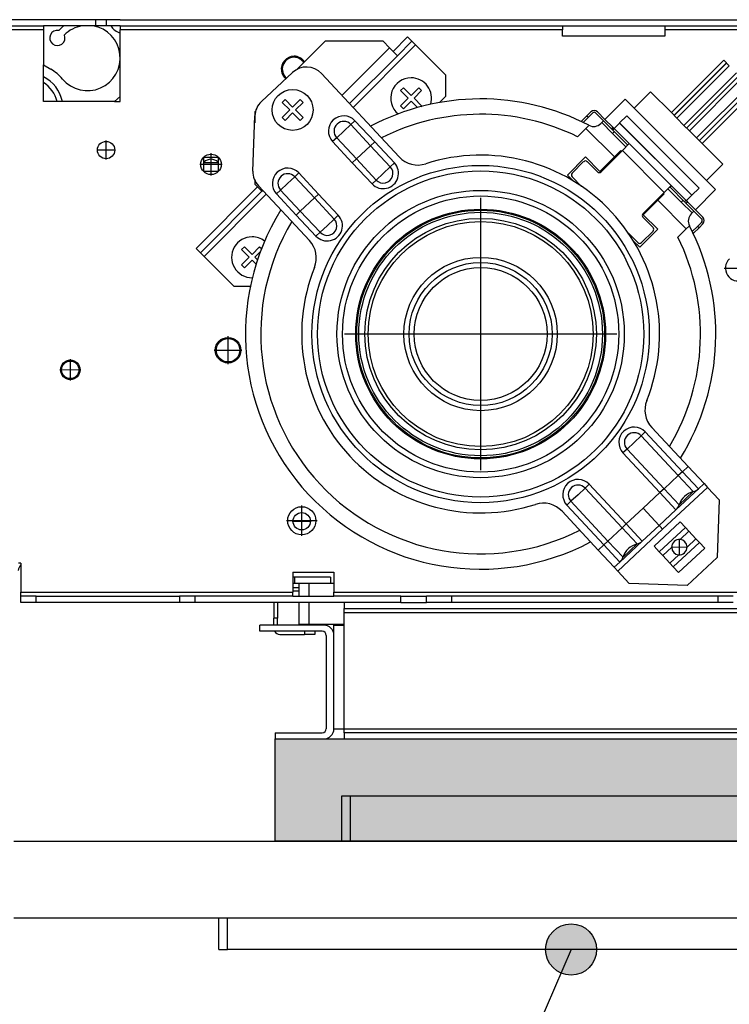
# Model space of a CAD drawing. Header units: inches. Extents: x -7205 to -1528, y -2875 to 5222.
# Tile 61 of 104: x -5997 to -5858, y 2907 to 3100. Entities that reach past the tile are written whole.
import ezdxf

# ---------------------------------------------------------------- set-up
doc = ezdxf.new("R2010")
doc.units = ezdxf.units.IN
doc.linetypes.add('DOT_CENTER', pattern=[14, 12, -1, 0, -1])
doc.layers.add('1', color=7, linetype='Continuous')
doc.dimstyles.get("Standard").update_dxf_attribs({"dimtxt": 0.18, "dimasz": 0.18, "dimexe": 0.18, "dimexo": 0.0625, "dimgap": 0.09, "dimtad": 0, "dimtih": 1, "dimtoh": 1, "dimdec": 4, "dimzin": 0, "dimdsep": 46, "dimtxsty": 'Standard', "dimcen": 0.09, "dimadec": 0, "dimazin": 0, "dimtfac": 1, "dimtdec": 4, "dimtofl": 0, "dimtmove": 0, "dimatfit": 3, "dimfxl": 1, "dimtolj": 1, "dimtzin": 0, "dimarcsym": 0})

msp = doc.modelspace()

# ---------------------------------------------------------------- hatches: boundary and pattern name
at = {"layer": '1', "linetype": 'Continuous'}
msp.add_hatch(color=2, dxfattribs=at).paths.add_polyline_path([(-5807.1, 2958.88), (-5807.1, 2938.88), (-5947.1, 2938.88), (-5947.1, 2958.88)])
at = {"layer": '1'}
h = msp.add_hatch(color=7, dxfattribs=at)
edge = h.paths.add_edge_path()
edge.add_arc((-5889.21, 2917.68), 5, 0, 360)

# ---------------------------------------------------------------- linework, layer by layer
at = {"color": 7, "linetype": 'Continuous'}
for p, q in [((-5992.4, 3099.58), (-5999.8, 3099.58)), ((-5992.4, 3099.58), (-5999.8, 3099.58)), ((-5985.93, 3099.58), (-5992.4, 3099.58)), ((-5985.93, 3099.58), (-5992.4, 3099.58)), ((-5985.93, 3099.58), (-5992.4, 3099.58)), ((-5982.4, 3099.58), (-5985.93, 3099.58)), ((-5982.4, 3099.58), (-5985.93, 3099.58)), ((-5982.4, 3099.58), (-5985.93, 3099.58)), ((-5982.17, 3099.58), (-5982.4, 3099.58)), ((-5982.17, 3099.58), (-5982.4, 3099.58)), ((-5982.17, 3099.58), (-5982.4, 3099.58)), ((-5981.65, 3099.58), (-5982.17, 3099.58)), ((-5981.65, 3099.58), (-5982.17, 3099.58)), ((-5981.65, 3099.58), (-5982.17, 3099.58)), ((-5980.05, 3099.58), (-5981.65, 3099.58)), ((-5980.05, 3099.58), (-5981.65, 3099.58)), ((-5980.05, 3099.58), (-5981.65, 3099.58)), ((-5977.4, 3099.58), (-5980.05, 3099.58)), ((-5977.4, 3099.58), (-5980.05, 3099.58)), ((-5977.4, 3099.58), (-5980.05, 3099.58)), ((-5977.4, 3099.58), (-5974.4, 3099.58)), ((-5977.4, 3099.58), (-5974.4, 3099.58)), ((-5977.4, 3099.58), (-5974.4, 3099.58)), ((-5974.4, 3099.58), (-5973.08, 3099.58)), ((-5974.4, 3099.58), (-5973.08, 3099.58)), ((-5974.4, 3099.58), (-5973.08, 3099.58)), ((-5973.08, 3099.58), (-5947.35, 3099.58)), ((-5973.08, 3099.58), (-5947.35, 3099.58)), ((-5973.08, 3099.58), (-5947.35, 3099.58)), ((-5947.35, 3099.58), (-5932.13, 3099.58)), ((-5947.35, 3099.58), (-5932.13, 3099.58)), ((-5947.35, 3099.58), (-5932.13, 3099.58)), ((-5932.13, 3099.58), (-5890.9, 3099.58)), ((-5932.13, 3099.58), (-5890.9, 3099.58)), ((-5932.13, 3099.58), (-5890.9, 3099.58)), ((-5890.9, 3099.58), (-5870.9, 3099.58)), ((-5890.9, 3099.58), (-5870.9, 3099.58)), ((-5890.9, 3099.58), (-5870.9, 3099.58)), ((-5870.9, 3099.58), (-5835.53, 3099.58)), ((-5870.9, 3099.58), (-5835.53, 3099.58)), ((-5870.9, 3099.58), (-5835.53, 3099.58)), ((-5999.8, 3098.38), (-5992.4, 3098.38)), ((-5988.39, 3098.38), (-5992.4, 3098.38)), ((-5992.4, 3098.38), (-5992.4, 3097.58)), ((-5988.39, 3098.38), (-5992.4, 3098.38)), ((-5992.4, 3097.58), (-5992.4, 3090.76)), ((-5992.4, 3097.58), (-5992.4, 3090.76)), ((-5984.87, 3098.38), (-5988.39, 3098.38)), ((-5984.87, 3098.38), (-5988.39, 3098.38)), ((-5982.7, 3098.38), (-5984.87, 3098.38)), ((-5982.7, 3098.38), (-5984.87, 3098.38)), ((-5982.4, 3098.38), (-5982.7, 3098.38)), ((-5982.4, 3098.38), (-5982.7, 3098.38)), ((-5982.17, 3098.38), (-5982.4, 3098.38)), ((-5982.17, 3098.38), (-5982.4, 3098.38)), ((-5980.05, 3098.38), (-5982.17, 3098.38)), ((-5980.05, 3098.38), (-5982.17, 3098.38)), ((-5979.21, 3098.38), (-5980.05, 3098.38)), ((-5979.21, 3098.38), (-5980.05, 3098.38)), ((-5977.4, 3098.38), (-5979.21, 3098.38)), ((-5977.4, 3098.38), (-5979.21, 3098.38)), ((-5977.4, 3098.38), (-5977.4, 3097.58)), ((-5977.4, 3098.38), (-5890.9, 3098.38)), ((-5977.4, 3098.38), (-5977.4, 3097.58)), ((-5977.4, 3096.98), (-5977.4, 3097.58)), ((-5977.4, 3096.98), (-5977.4, 3097.58)), ((-5890.9, 3098.38), (-5870.9, 3098.38)), ((-5890.9, 3098.38), (-5890.9, 3097.58)), ((-5890.9, 3098.38), (-5870.9, 3098.38)), ((-5890.9, 3098.38), (-5890.9, 3097.58)), ((-5890.9, 3096.38), (-5890.9, 3097.58)), ((-5890.9, 3096.38), (-5890.9, 3097.58)), ((-5870.9, 3098.38), (-5870.9, 3097.58)), ((-5870.9, 3098.38), (-5870.9, 3097.58)), ((-5870.9, 3098.38), (-5835.5, 3098.38)), ((-5870.9, 3097.58), (-5870.9, 3096.38)), ((-5870.9, 3097.58), (-5870.9, 3096.38)), ((-5977.4, 3092.08), (-5977.4, 3096.98)), ((-5977.4, 3092.08), (-5977.4, 3096.98)), ((-5921.18, 3096.2), (-5924.01, 3093.37)), ((-5921.18, 3096.2), (-5920.34, 3095.35)), ((-5870.9, 3096.38), (-5890.9, 3096.38)), ((-5870.9, 3096.38), (-5890.9, 3096.38)), ((-5942.79, 3089.87), (-5937.31, 3095.35)), ((-5925.99, 3095.35), (-5937.31, 3095.35)), ((-5925.99, 3095.35), (-5924.72, 3094.08)), ((-5924.72, 3094.08), (-5924.01, 3093.37)), ((-5923.16, 3092.53), (-5920.34, 3095.35)), ((-5919.63, 3094.65), (-5920.34, 3095.35)), ((-5913.76, 3088.78), (-5919.63, 3094.65)), ((-5977.4, 3084.52), (-5977.4, 3092.08)), ((-5977.4, 3084.52), (-5977.4, 3092.08)), ((-5932.53, 3083.16), (-5923.16, 3092.53)), ((-5924.01, 3093.37), (-5923.16, 3092.53)), ((-5869.6, 3081.39), (-5859.35, 3091.64)), ((-5858.29, 3090.58), (-5859.35, 3091.64)), ((-5992.4, 3090.76), (-5990.98, 3089.92)), ((-5992.4, 3090.76), (-5990.98, 3089.92)), ((-5992.4, 3090.76), (-5990.98, 3089.92)), ((-5992.4, 3083.58), (-5992.4, 3090.76)), ((-5868.54, 3080.33), (-5858.29, 3090.58)), ((-5949.78, 3083.55), (-5943.67, 3089.24)), ((-5922.82, 3072.74), (-5938.02, 3089.05)), ((-5913.76, 3088.78), (-5913.76, 3084.54)), ((-5867.13, 3078.91), (-5856.87, 3089.17)), ((-5866.07, 3077.85), (-5855.81, 3088.11)), ((-5922.54, 3085.7), (-5921.98, 3086.26)), ((-5921.98, 3086.26), (-5920.49, 3084.78)), ((-5920.49, 3084.78), (-5919.01, 3086.26)), ((-5919.01, 3086.26), (-5918.44, 3085.7)), ((-5864.65, 3076.44), (-5854.4, 3086.69)), ((-5977.4, 3084.52), (-5978.51, 3083.58)), ((-5977.4, 3084.52), (-5978.51, 3083.58)), ((-5977.4, 3084.52), (-5978.51, 3083.58)), ((-5977.4, 3083.58), (-5977.4, 3084.52)), ((-5977.4, 3083.58), (-5977.4, 3084.52)), ((-5945.72, 3083.4), (-5945.16, 3083.97)), ((-5945.16, 3083.97), (-5943.67, 3082.48)), ((-5943.67, 3082.48), (-5942.19, 3083.97)), ((-5942.19, 3083.97), (-5941.62, 3083.4)), ((-5921.06, 3084.21), (-5922.54, 3085.7)), ((-5922.54, 3082.73), (-5921.06, 3084.21)), ((-5918.44, 3085.7), (-5919.93, 3084.21)), ((-5919.93, 3084.21), (-5918.44, 3082.73)), ((-5913.76, 3084.54), (-5914.92, 3083.37)), ((-5882.58, 3080.08), (-5878.62, 3084.04)), ((-5876.85, 3082.27), (-5878.62, 3084.04)), ((-5876.85, 3082.27), (-5873.67, 3085.45)), ((-5869.6, 3081.39), (-5873.67, 3085.45)), ((-5863.59, 3075.38), (-5853.34, 3085.63)), ((-5978.51, 3083.58), (-5992.4, 3083.58)), ((-5978.51, 3083.58), (-5977.4, 3083.58)), ((-5978.51, 3083.58), (-5977.4, 3083.58)), ((-5944.24, 3081.92), (-5945.72, 3083.4)), ((-5941.62, 3083.4), (-5943.1, 3081.92)), ((-5921.98, 3082.16), (-5922.54, 3082.73)), ((-5920.49, 3083.65), (-5921.98, 3082.16)), ((-5919.24, 3082.39), (-5920.49, 3083.65)), ((-5918.44, 3082.73), (-5918.61, 3082.56)), ((-5862.71, 3068.13), (-5876.85, 3082.27)), ((-5951.42, 3069.95), (-5951.05, 3080.77)), ((-5951.09, 3081.57), (-5950.88, 3081.78)), ((-5951.09, 3081.57), (-5951.09, 3079.37)), ((-5945.72, 3080.43), (-5944.24, 3081.92)), ((-5945.16, 3079.87), (-5945.72, 3080.43)), ((-5943.67, 3081.35), (-5945.16, 3079.87)), ((-5942.19, 3079.87), (-5943.67, 3081.35)), ((-5943.1, 3081.92), (-5941.62, 3080.43)), ((-5941.62, 3080.43), (-5942.19, 3079.87)), ((-5886.11, 3080.79), (-5887.17, 3079.73)), ((-5885.83, 3080.5), (-5886.85, 3079.48)), ((-5885.33, 3081.57), (-5886.11, 3080.79)), ((-5885.83, 3080.5), (-5884.98, 3081.35)), ((-5884.41, 3081.35), (-5882.86, 3079.8)), ((-5884.06, 3081.57), (-5882.58, 3080.08)), ((-5882.58, 3080.08), (-5881.02, 3078.53)), ((-5878.33, 3080.79), (-5879.74, 3079.39)), ((-5878.33, 3080.79), (-5864.19, 3066.65)), ((-5868.54, 3080.33), (-5869.6, 3081.39)), ((-5867.13, 3078.91), (-5868.54, 3080.33)), ((-5886.32, 3078.31), (-5887.95, 3076.68)), ((-5887.17, 3079.73), (-5886.99, 3079.55)), ((-5885.72, 3078.91), (-5886.32, 3078.31)), ((-5883.21, 3079.44), (-5883.38, 3079.27)), ((-5883.21, 3079.44), (-5882.86, 3079.8)), ((-5883.21, 3079.44), (-5881.09, 3077.32)), ((-5882.86, 3079.8), (-5881.3, 3078.24)), ((-5881.3, 3078.24), (-5881.09, 3078.03)), ((-5880.81, 3078.31), (-5881.09, 3078.03)), ((-5881.02, 3078.53), (-5880.81, 3078.31)), ((-5880.81, 3078.31), (-5879.76, 3079.36)), ((-5880.75, 3078.25), (-5880.81, 3078.31)), ((-5880.75, 3078.25), (-5877.9, 3075.41)), ((-5879.74, 3079.39), (-5879.76, 3079.36)), ((-5866.07, 3077.85), (-5867.13, 3078.91)), ((-5881.03, 3077.97), (-5881.09, 3078.03)), ((-5881.09, 3077.32), (-5880.74, 3077.68)), ((-5881.09, 3077.32), (-5878.48, 3074.71)), ((-5881.09, 3077.32), (-5878.48, 3074.71)), ((-5878.18, 3075.12), (-5881.03, 3077.97)), ((-5864.65, 3076.44), (-5866.07, 3077.85)), ((-5863.59, 3075.38), (-5864.65, 3076.44)), ((-5877.84, 3075.34), (-5879.18, 3074)), ((-5877.86, 3075.36), (-5877.84, 3075.34)), ((-5877.84, 3075.34), (-5869.64, 3067.14)), ((-5859.52, 3071.31), (-5863.59, 3075.38)), ((-5961.03, 3071.67), (-5961.03, 3072.67)), ((-5961.03, 3072.67), (-5958.23, 3072.67)), ((-5958.23, 3072.67), (-5958.23, 3071.67)), ((-5889.93, 3069.19), (-5886.39, 3072.73)), ((-5886.39, 3072.73), (-5883.57, 3069.9)), ((-5883.57, 3069.9), (-5880.74, 3072.73)), ((-5883.35, 3069.83), (-5879.18, 3074)), ((-5879.47, 3074), (-5880.74, 3072.73)), ((-5879.47, 3074), (-5879.32, 3073.86)), ((-5961.03, 3069.87), (-5961.03, 3071.67)), ((-5961.03, 3071.67), (-5958.23, 3071.67)), ((-5961.03, 3069.87), (-5961.03, 3071.67)), ((-5958.23, 3071.67), (-5958.23, 3069.87)), ((-5958.23, 3071.67), (-5958.23, 3069.87)), ((-5886.75, 3071.81), (-5889.01, 3069.54)), ((-5884.06, 3069.83), (-5886.04, 3071.81)), ((-5862.71, 3068.13), (-5859.52, 3071.31)), ((-5958.23, 3069.87), (-5961.03, 3069.87)), ((-5888.73, 3067.99), (-5889.93, 3069.19)), ((-5889.01, 3068.84), (-5887.14, 3066.97)), ((-5962.55, 3054.84), (-5950.53, 3066.86)), ((-5951.09, 3068.21), (-5951.09, 3067.71)), ((-5951.09, 3067.71), (-5951.09, 3067.42)), ((-5951.09, 3067.42), (-5950.53, 3066.86)), ((-5950.53, 3066.86), (-5949.68, 3066.01)), ((-5950.35, 3067.08), (-5940.37, 3056.38)), ((-5869.92, 3066.85), (-5870.98, 3065.8)), ((-5869.64, 3067.14), (-5869.92, 3066.85)), ((-5869.9, 3066.84), (-5869.86, 3066.8)), ((-5867.01, 3063.95), (-5869.86, 3066.8)), ((-5869.62, 3067.12), (-5869.64, 3067.14)), ((-5869.62, 3067.12), (-5869.57, 3067.08)), ((-5869.57, 3067.08), (-5866.73, 3064.23)), ((-5864.19, 3066.65), (-5865.59, 3065.24)), ((-5860.94, 3066.36), (-5862.71, 3068.13)), ((-5961.7, 3053.99), (-5949.68, 3066.01)), ((-5949.68, 3066.01), (-5949.51, 3066.18)), ((-5875.15, 3061.63), (-5870.98, 3065.8)), ((-5870.98, 3065.51), (-5872.25, 3064.24)), ((-5871.12, 3065.66), (-5870.98, 3065.51)), ((-5870.27, 3066.5), (-5867.66, 3063.89)), ((-5870.27, 3066.5), (-5867.66, 3063.89)), ((-5866.67, 3064.17), (-5865.61, 3065.22)), ((-5865.61, 3065.22), (-5865.59, 3065.24)), ((-5860.94, 3066.36), (-5864.9, 3062.4)), ((-5872.25, 3064.24), (-5875.08, 3061.41)), ((-5867.3, 3064.24), (-5867.66, 3063.89)), ((-5867.66, 3063.89), (-5865.54, 3061.77)), ((-5866.73, 3064.23), (-5867.01, 3063.95)), ((-5866.74, 3063.68), (-5866.95, 3063.89)), ((-5866.74, 3063.68), (-5863.7, 3060.64)), ((-5866.45, 3063.96), (-5866.67, 3064.17)), ((-5866.45, 3063.96), (-5863.41, 3060.92)), ((-5873.17, 3058.94), (-5875.15, 3060.92)), ((-5875.08, 3061.41), (-5872.25, 3058.58)), ((-5865.54, 3061.77), (-5865.71, 3061.6)), ((-5865.18, 3062.12), (-5865.54, 3061.77)), ((-5866.07, 3059.26), (-5866.67, 3058.66)), ((-5865.5, 3058.13), (-5864.47, 3059.15)), ((-5865.25, 3057.81), (-5864.19, 3058.87)), ((-5863.7, 3059.93), (-5864.47, 3059.15)), ((-5864.19, 3058.87), (-5863.41, 3059.65)), ((-5878.01, 3057.84), (-5876.14, 3055.97)), ((-5872.25, 3058.58), (-5875.79, 3055.05)), ((-5875.43, 3055.97), (-5873.17, 3058.23)), ((-5868.3, 3057.03), (-5866.67, 3058.66)), ((-5865.25, 3057.81), (-5865.43, 3057.99)), ((-5953.66, 3054.59), (-5953.09, 3055.15)), ((-5953.09, 3055.15), (-5951.61, 3053.67)), ((-5951.61, 3053.67), (-5950.12, 3055.15)), ((-5950.12, 3055.15), (-5949.76, 3054.79)), ((-5875.79, 3055.05), (-5876.99, 3056.25)), ((-5961.7, 3053.99), (-5962.55, 3054.84)), ((-5960.99, 3053.28), (-5961.7, 3053.99)), ((-5960.99, 3053.28), (-5955.13, 3047.41)), ((-5952.17, 3053.1), (-5953.66, 3054.59)), ((-5953.66, 3051.62), (-5952.17, 3053.1)), ((-5950.01, 3054.14), (-5951.04, 3053.1)), ((-5951.04, 3053.1), (-5950.55, 3052.61)), ((-5953.09, 3051.05), (-5953.66, 3051.62)), ((-5951.61, 3052.54), (-5953.09, 3051.05)), ((-5950.82, 3051.75), (-5951.61, 3052.54)), ((-5951.94, 3047.41), (-5955.13, 3047.41)), ((-5873.43, 3019.78), (-5866.34, 3012.18)), ((-5863.21, 3008.82), (-5866.34, 3012.18)), ((-5863.21, 3008.82), (-5864.31, 3007.79)), ((-5863.21, 3008.82), (-5862.52, 3008.09)), ((-5864.31, 3007.79), (-5868.69, 3003.71)), ((-5862.52, 3008.09), (-5860.27, 3005.67)), ((-5860.27, 3005.67), (-5860.67, 2994.37)), ((-5890.98, 3003.41), (-5883.9, 2995.81)), ((-5868.69, 3003.71), (-5871.98, 3000.63)), ((-5867.85, 3001.34), (-5872.97, 2996.56)), ((-5867.85, 3001.34), (-5872.97, 2996.56)), ((-5866.83, 3000.24), (-5867.85, 3001.34)), ((-5866.83, 3000.24), (-5867.85, 3001.34)), ((-5875.28, 2997.56), (-5871.98, 3000.63)), ((-5871.95, 2995.47), (-5866.83, 3000.24)), ((-5867.89, 2997.89), (-5866.15, 2999.51)), ((-5866.15, 2999.51), (-5866.83, 3000.24)), ((-5866.15, 2999.51), (-5866.83, 3000.24)), ((-5864.79, 2998.05), (-5866.15, 2999.51)), ((-5864.79, 2998.05), (-5866.15, 2999.51)), ((-5879.66, 2993.48), (-5875.28, 2997.56)), ((-5869.22, 2992.54), (-5864.1, 2997.32)), ((-5866.53, 2996.42), (-5864.79, 2998.05)), ((-5864.1, 2997.32), (-5864.79, 2998.05)), ((-5864.1, 2997.32), (-5864.79, 2998.05)), ((-5863.08, 2996.22), (-5864.1, 2997.32)), ((-5863.08, 2996.22), (-5864.1, 2997.32)), ((-5880.76, 2992.45), (-5883.9, 2995.81)), ((-5872.97, 2996.56), (-5871.95, 2995.47)), ((-5872.97, 2996.56), (-5871.95, 2995.47)), ((-5871.95, 2995.47), (-5871.27, 2994.74)), ((-5871.95, 2995.47), (-5871.27, 2994.74)), ((-5871.27, 2994.74), (-5869.53, 2996.36)), ((-5868.2, 2991.44), (-5863.08, 2996.22)), ((-5868.2, 2991.44), (-5863.08, 2996.22)), ((-5880.76, 2992.45), (-5879.66, 2993.48)), ((-5871.27, 2994.74), (-5869.9, 2993.27)), ((-5871.27, 2994.74), (-5869.9, 2993.27)), ((-5869.9, 2993.27), (-5868.16, 2994.9)), ((-5866.52, 2988.91), (-5860.67, 2994.37)), ((-5996.8, 2993.28), (-5997.3, 2993.28)), ((-5996.8, 2993.28), (-5997.3, 2993.28)), ((-5996.8, 2993.28), (-5996.8, 2992.91)), ((-5996.8, 2993.28), (-5996.8, 2992.91)), ((-5996.8, 2992.91), (-5996.8, 2987.58)), ((-5996.8, 2992.91), (-5996.8, 2987.58)), ((-5943.6, 2991.48), (-5935.6, 2991.48)), ((-5943.6, 2991.48), (-5943.6, 2990.53)), ((-5943.6, 2991.48), (-5935.6, 2991.48)), ((-5943.6, 2991.48), (-5943.6, 2990.53)), ((-5935.6, 2991.48), (-5935.6, 2989.33)), ((-5935.6, 2991.48), (-5935.6, 2989.33)), ((-5880.08, 2991.72), (-5880.76, 2992.45)), ((-5877.83, 2989.3), (-5880.08, 2991.72)), ((-5869.9, 2993.27), (-5869.22, 2992.54)), ((-5869.9, 2993.27), (-5869.22, 2992.54)), ((-5869.22, 2992.54), (-5868.2, 2991.44)), ((-5869.22, 2992.54), (-5868.2, 2991.44)), ((-5943.22, 2990.53), (-5943.6, 2990.53)), ((-5943.6, 2990.53), (-5943.6, 2989.33)), ((-5936.26, 2990.53), (-5943.22, 2990.53)), ((-5943.22, 2989.33), (-5943.22, 2990.53)), ((-5936.26, 2990.53), (-5936.26, 2989.33)), ((-5943.6, 2989.33), (-5943.6, 2988.48)), ((-5943.6, 2989.33), (-5943.22, 2989.33)), ((-5943.6, 2989.33), (-5943.6, 2988.48)), ((-5943.6, 2988.48), (-5943.6, 2987.78)), ((-5943.6, 2988.48), (-5942.41, 2988.48)), ((-5943.6, 2988.48), (-5943.6, 2987.78)), ((-5943.6, 2987.78), (-5943.6, 2987.58)), ((-5942.41, 2987.78), (-5943.6, 2987.78)), ((-5943.6, 2987.78), (-5943.6, 2987.58)), ((-5943.22, 2989.33), (-5942.41, 2989.33)), ((-5942.41, 2986.78), (-5942.41, 2989.33)), ((-5942.41, 2989.33), (-5942.34, 2989.33)), ((-5942.41, 2989.33), (-5942.34, 2989.33)), ((-5942.34, 2989.33), (-5940.41, 2989.33)), ((-5942.34, 2989.33), (-5940.41, 2989.33)), ((-5942.34, 2989.33), (-5940.41, 2989.33)), ((-5940.41, 2989.33), (-5940.34, 2989.33)), ((-5940.41, 2989.33), (-5940.34, 2989.33)), ((-5940.41, 2989.33), (-5940.34, 2989.33)), ((-5940.34, 2989.33), (-5936.26, 2989.33)), ((-5940.34, 2989.33), (-5936.26, 2989.33)), ((-5940.34, 2989.33), (-5936.26, 2989.33)), ((-5936.26, 2989.33), (-5935.6, 2989.33)), ((-5936.26, 2989.33), (-5935.6, 2989.33)), ((-5935.6, 2989.33), (-5935.6, 2987.58)), ((-5935.6, 2989.33), (-5935.6, 2987.58)), ((-5866.52, 2988.91), (-5877.83, 2989.3)), ((-5996.8, 2986.78), (-5996.8, 2987.58)), ((-5996.8, 2986.78), (-5996.8, 2987.58)), ((-5996.8, 2985.58), (-5996.8, 2986.78)), ((-5993.8, 2986.78), (-5996.8, 2986.78)), ((-5996.8, 2985.58), (-5996.8, 2986.78)), ((-5993.8, 2986.78), (-5965.8, 2986.78)), ((-5965.8, 2986.78), (-5965.8, 2985.58)), ((-5962.8, 2986.78), (-5965.8, 2986.78)), ((-5943.6, 2986.78), (-5962.8, 2986.78)), ((-5943.6, 2986.78), (-5943.6, 2987.58)), ((-5943.6, 2986.78), (-5943.6, 2987.58)), ((-5943.6, 2986.78), (-5942.41, 2986.78)), ((-5943.6, 2986.78), (-5942.41, 2986.78)), ((-5942.41, 2986.78), (-5942.34, 2986.78)), ((-5942.41, 2986.78), (-5942.34, 2986.78)), ((-5942.34, 2986.78), (-5935.6, 2986.78)), ((-5942.34, 2986.78), (-5935.6, 2986.78)), ((-5935.6, 2986.78), (-5935.6, 2987.58)), ((-5922.5, 2986.78), (-5935.6, 2986.78)), ((-5922.5, 2986.78), (-5917.5, 2986.78)), ((-5917.5, 2985.58), (-5917.5, 2986.78)), ((-5912.5, 2986.78), (-5917.5, 2986.78)), ((-5860.5, 2986.78), (-5912.5, 2986.78)), ((-5857.5, 2986.78), (-5860.5, 2986.78)), ((-5993.8, 2985.58), (-5996.8, 2985.58)), ((-5993.8, 2985.58), (-5996.8, 2985.58)), ((-5965.8, 2985.58), (-5993.8, 2985.58)), ((-5965.8, 2985.58), (-5993.8, 2985.58)), ((-5962.8, 2985.58), (-5965.8, 2985.58)), ((-5962.8, 2985.58), (-5965.8, 2985.58)), ((-5947.36, 2985.58), (-5962.8, 2985.58)), ((-5947.36, 2985.58), (-5962.8, 2985.58)), ((-5946.66, 2985.58), (-5947.36, 2985.58)), ((-5947.36, 2985.58), (-5947.36, 2982.53)), ((-5946.66, 2985.58), (-5947.36, 2985.58)), ((-5943.6, 2985.58), (-5946.66, 2985.58)), ((-5946.66, 2985.58), (-5946.66, 2982.53)), ((-5943.6, 2985.58), (-5946.66, 2985.58)), ((-5942.41, 2985.58), (-5943.6, 2985.58)), ((-5942.41, 2985.58), (-5943.6, 2985.58)), ((-5942.41, 2981.33), (-5942.41, 2985.58)), ((-5942.34, 2985.58), (-5942.41, 2985.58)), ((-5942.34, 2985.58), (-5942.41, 2985.58)), ((-5935.6, 2985.58), (-5942.34, 2985.58)), ((-5935.6, 2985.58), (-5942.34, 2985.58)), ((-5933.6, 2985.58), (-5935.6, 2985.58)), ((-5933.6, 2985.58), (-5933.6, 2984.38)), ((-5922.5, 2985.58), (-5933.6, 2985.58)), ((-5922.5, 2985.58), (-5933.6, 2985.58)), ((-5933.6, 2984.38), (-5833.6, 2984.38)), ((-5933.6, 2983.58), (-5933.6, 2984.38)), ((-5922.5, 2985.58), (-5917.5, 2985.58)), ((-5922.5, 2985.58), (-5917.5, 2985.58)), ((-5912.5, 2985.58), (-5917.5, 2985.58)), ((-5912.5, 2985.58), (-5917.5, 2985.58)), ((-5860.5, 2985.58), (-5912.5, 2985.58)), ((-5860.5, 2985.58), (-5912.5, 2985.58)), ((-5857.5, 2985.58), (-5860.5, 2985.58)), ((-5857.5, 2985.58), (-5860.5, 2985.58)), ((-5947.36, 2981.13), (-5947.36, 2982.53)), ((-5946.66, 2981.13), (-5946.66, 2982.53)), ((-5933.6, 2981.33), (-5933.6, 2983.58)), ((-5933.6, 2981.33), (-5933.6, 2983.58)), ((-5937.6, 2981.13), (-5950.1, 2981.13)), ((-5950.1, 2979.93), (-5950.1, 2981.13)), ((-5937.9, 2979.93), (-5950.1, 2979.93)), ((-5942.41, 2981.33), (-5942.34, 2981.33)), ((-5942.34, 2981.33), (-5940.41, 2981.33)), ((-5942.34, 2981.33), (-5940.41, 2981.33)), ((-5940.41, 2981.33), (-5940.34, 2981.33)), ((-5940.41, 2981.33), (-5940.34, 2981.33)), ((-5940.34, 2981.33), (-5933.6, 2981.33)), ((-5940.34, 2981.33), (-5933.6, 2981.33)), ((-5939.34, 2979.93), (-5939.34, 2979.33)), ((-5935.6, 2981.13), (-5933.6, 2981.13)), ((-5935.6, 2979.13), (-5935.6, 2981.13)), ((-5933.6, 2981.13), (-5933.6, 2981.33)), ((-5933.6, 2981.13), (-5933.6, 2981.33)), ((-5946.16, 2979.33), (-5941.34, 2979.33)), ((-5939.34, 2979.33), (-5941.34, 2979.33)), ((-5937.1, 2979.13), (-5937.1, 2960.88)), ((-5935.6, 2960.88), (-5935.6, 2979.13)), ((-5935.6, 2960.88), (-5935.6, 2979.13)), ((-5935.6, 2960.88), (-5933.6, 2960.88)), ((-5933.6, 2960.08), (-5933.6, 2960.88)), ((-5947.1, 2960.08), (-5947.1, 2958.88)), ((-5947.1, 2960.08), (-5937.9, 2960.08)), ((-5947.1, 2958.88), (-5937.6, 2958.88)), ((-5820.6, 2960.08), (-5933.6, 2960.08)), ((-5933.6, 2960.08), (-5933.6, 2958.88)), ((-5933.6, 2958.88), (-5820.6, 2958.88)), ((-5934.1, 2947.68), (-5934.1, 2938.88)), ((-5932.4, 2947.68), (-5934.1, 2947.68)), ((-5822.8, 2947.68), (-5932.4, 2947.68)), ((-5998.2, 2938.88), (-5398.2, 2938.88)), ((-5998.2, 2923.88), (-5958.1, 2923.88)), ((-5958.1, 2917.68), (-5958.1, 2923.88)), ((-5958.1, 2923.88), (-5956.4, 2923.88)), ((-5958.1, 2923.88), (-5956.4, 2923.88)), ((-5956.4, 2923.88), (-5798.8, 2923.88)), ((-5956.4, 2923.88), (-5798.8, 2923.88)), ((-5958.1, 2917.68), (-5956.4, 2917.68)), ((-5798.8, 2917.68), (-5956.4, 2917.68))]:
    msp.add_line(p, q, dxfattribs=at)
at = {"color": 126, "linetype": 'Continuous', "true_color": 0x008060}
for p, q in [((-5982.17, 3098.38), (-5982.17, 3099.58)), ((-5980.05, 3098.38), (-5980.05, 3099.58)), ((-5992.4, 3097.58), (-6010.18, 3097.58)), ((-5974.69, 3097.58), (-5977.4, 3097.58)), ((-5974.69, 3097.58), (-5977.4, 3097.58)), ((-5971.9, 3097.58), (-5974.69, 3097.58)), ((-5965.9, 3097.58), (-5971.9, 3097.58)), ((-5965.9, 3097.58), (-5971.9, 3097.58)), ((-5947.95, 3097.58), (-5965.9, 3097.58)), ((-5937.68, 3097.58), (-5947.95, 3097.58)), ((-5937.68, 3097.58), (-5947.95, 3097.58)), ((-5917.98, 3097.58), (-5937.68, 3097.58)), ((-5890.9, 3097.58), (-5917.98, 3097.58)), ((-5890.9, 3097.58), (-5917.98, 3097.58)), ((-5833.5, 3097.58), (-5870.9, 3097.58)), ((-5833.5, 3097.58), (-5870.9, 3097.58)), ((-5934.03, 3084.77), (-5924.72, 3094.08)), ((-5931.85, 3082.43), (-5919.63, 3094.65)), ((-5886.11, 3080.79), (-5885.83, 3080.5)), ((-5933.67, 3077.78), (-5932.28, 3079.07)), ((-5932.28, 3079.07), (-5931.48, 3079.82)), ((-5928.42, 3074.93), (-5932.28, 3079.07)), ((-5927.62, 3075.68), (-5931.48, 3079.82)), ((-5886.32, 3078.31), (-5880.74, 3072.73)), ((-5881.02, 3078.53), (-5881.3, 3078.24)), ((-5880.75, 3078.25), (-5881.03, 3077.97)), ((-5865.61, 3065.22), (-5879.76, 3079.36)), ((-5865.59, 3065.24), (-5879.74, 3079.39)), ((-5935.05, 3076.48), (-5935.86, 3075.74)), ((-5935.05, 3076.48), (-5933.67, 3077.78)), ((-5931.2, 3072.35), (-5935.05, 3076.48)), ((-5932, 3071.6), (-5935.86, 3075.74)), ((-5928.42, 3074.93), (-5931.2, 3072.35)), ((-5928.42, 3074.93), (-5927.62, 3075.68)), ((-5928.42, 3074.93), (-5924.57, 3070.8)), ((-5927.62, 3075.68), (-5923.76, 3071.55)), ((-5932, 3071.6), (-5931.2, 3072.35)), ((-5931.2, 3072.35), (-5927.34, 3068.21)), ((-5879.18, 3074), (-5870.98, 3065.8)), ((-5932, 3071.6), (-5928.14, 3067.46)), ((-5925.95, 3069.51), (-5924.57, 3070.8)), ((-5924.57, 3070.8), (-5923.76, 3071.55)), ((-5943.25, 3068.84), (-5944.64, 3067.55)), ((-5943.25, 3068.84), (-5942.45, 3069.59)), ((-5939.39, 3064.7), (-5943.25, 3068.84)), ((-5938.59, 3065.45), (-5942.45, 3069.59)), ((-5927.34, 3068.21), (-5925.95, 3069.51)), ((-5951.09, 3067.71), (-5950.93, 3067.87)), ((-5944.64, 3067.55), (-5946.02, 3066.25)), ((-5927.34, 3068.21), (-5928.14, 3067.46)), ((-5869.57, 3067.08), (-5869.86, 3066.8)), ((-5960.99, 3053.28), (-5948.83, 3065.45)), ((-5946.02, 3066.25), (-5946.83, 3065.51)), ((-5942.97, 3061.37), (-5946.83, 3065.51)), ((-5942.17, 3062.12), (-5946.02, 3066.25)), ((-5939.39, 3064.7), (-5942.17, 3062.12)), ((-5939.39, 3064.7), (-5938.59, 3065.45)), ((-5939.39, 3064.7), (-5935.54, 3060.57)), ((-5938.59, 3065.45), (-5934.73, 3061.32)), ((-5872.25, 3064.24), (-5866.67, 3058.66)), ((-5866.74, 3063.68), (-5866.45, 3063.96)), ((-5942.97, 3061.37), (-5942.17, 3062.12)), ((-5942.97, 3061.37), (-5939.11, 3057.23)), ((-5942.17, 3062.12), (-5938.31, 3057.98)), ((-5935.54, 3060.57), (-5934.73, 3061.32)), ((-5936.92, 3059.28), (-5938.31, 3057.98)), ((-5935.54, 3060.57), (-5936.92, 3059.28)), ((-5864.19, 3058.87), (-5864.47, 3059.15)), ((-5938.31, 3057.98), (-5939.11, 3057.23)), ((-5875.49, 3018.17), (-5874.69, 3018.92)), ((-5867.45, 3011.15), (-5874.69, 3018.92)), ((-5878.27, 3015.59), (-5876.88, 3016.88)), ((-5876.88, 3016.88), (-5875.49, 3018.17)), ((-5868.25, 3010.41), (-5875.49, 3018.17)), ((-5878.27, 3015.59), (-5879.07, 3014.84)), ((-5871.82, 3007.07), (-5879.07, 3014.84)), ((-5871.02, 3007.82), (-5878.27, 3015.59)), ((-5867.45, 3011.15), (-5868.25, 3010.41)), ((-5866.34, 3012.18), (-5867.45, 3011.15)), ((-5867.45, 3011.15), (-5864.31, 3007.79)), ((-5871.02, 3007.82), (-5868.25, 3010.41)), ((-5868.25, 3010.41), (-5865.31, 3007.26)), ((-5886.46, 3007.94), (-5887.85, 3006.65)), ((-5886.46, 3007.94), (-5885.66, 3008.69)), ((-5879.22, 3000.18), (-5886.46, 3007.94)), ((-5878.42, 3000.92), (-5885.66, 3008.69)), ((-5871.82, 3007.07), (-5875.12, 3004)), ((-5871.02, 3007.82), (-5871.82, 3007.07)), ((-5871.82, 3007.07), (-5868.69, 3003.71)), ((-5862.52, 3008.09), (-5871.3, 2999.9)), ((-5871.02, 3007.82), (-5868.08, 3004.67)), ((-5865.31, 3007.26), (-5868.08, 3004.67)), ((-5889.24, 3005.36), (-5890.04, 3004.61)), ((-5887.85, 3006.65), (-5889.24, 3005.36)), ((-5881.99, 2997.59), (-5889.24, 3005.36)), ((-5882.79, 2996.84), (-5890.04, 3004.61)), ((-5878.42, 3000.92), (-5875.12, 3004)), ((-5871.98, 3000.63), (-5875.12, 3004)), ((-5879.22, 3000.18), (-5881.99, 2997.59)), ((-5880.08, 2991.72), (-5871.3, 2999.9)), ((-5879.22, 3000.18), (-5878.42, 3000.92)), ((-5879.22, 3000.18), (-5876.28, 2997.03)), ((-5878.42, 3000.92), (-5875.28, 2997.56)), ((-5882.79, 2996.84), (-5881.99, 2997.59)), ((-5881.99, 2997.59), (-5879.05, 2994.44)), ((-5883.9, 2995.81), (-5882.79, 2996.84)), ((-5882.79, 2996.84), (-5879.66, 2993.48)), ((-5879.05, 2994.44), (-5876.28, 2997.03)), ((-5940.41, 2986.78), (-5940.41, 2989.33)), ((-5996.8, 2987.58), (-5947.32, 2987.58)), ((-5996.8, 2987.58), (-5947.32, 2987.58)), ((-5993.8, 2985.58), (-5993.8, 2986.78)), ((-5962.8, 2986.78), (-5962.8, 2985.58)), ((-5947.32, 2987.58), (-5946.56, 2987.58)), ((-5947.32, 2987.58), (-5946.56, 2987.58)), ((-5946.56, 2987.58), (-5943.6, 2987.58)), ((-5946.56, 2987.58), (-5943.6, 2987.58)), ((-5935.6, 2987.58), (-5838.6, 2987.58)), ((-5922.5, 2985.58), (-5922.5, 2986.78)), ((-5912.5, 2985.58), (-5912.5, 2986.78)), ((-5860.5, 2986.78), (-5860.5, 2985.58)), ((-5940.41, 2981.33), (-5940.41, 2985.58)), ((-5946.66, 2982.53), (-5947.36, 2982.53)), ((-5933.6, 2983.58), (-5833.6, 2983.58)), ((-5941.34, 2979.93), (-5941.34, 2979.33)), ((-5933.6, 2960.88), (-5933.6, 2981.13)), ((-5933.6, 2960.88), (-5820.6, 2960.88)), ((-5932.4, 2947.68), (-5932.4, 2938.88)), ((-5956.4, 2917.68), (-5956.4, 2923.88))]:
    msp.add_line(p, q, dxfattribs=at)
at = {"color": 7, "linetype": 'Continuous'}
for centre, radius in [((-5943.67, 3081.92), 4), ((-5980.15, 3074.08), 1.7), ((-5980.15, 3074.08), 1.7), ((-5959.63, 3071.27), 2), ((-5959.63, 3071.27), 2), ((-5906.9, 3038.08), 23.82), ((-5906.9, 3038.08), 22.63), ((-5906.9, 3038.08), 14), ((-5906.9, 3038.08), 14), ((-5956.29, 3034.92), 2.5), ((-5956.29, 3034.92), 2.5), ((-5956.29, 3034.92), 2.3), ((-5987.15, 3031.08), 1.9), ((-5987.15, 3031.08), 1.7), ((-5941.88, 3001.56), 2.75), ((-5941.88, 3001.56), 2.75), ((-5941.89, 3001.46), 1.7)]:
    msp.add_circle(centre, radius, dxfattribs=at)
at = {"color": 126, "linetype": 'Continuous', "true_color": 0x008060}
for radius in [32.99, 31.9, 28.1, 27.01, 24.43, 24.23, 22, 15, 13]:
    msp.add_circle((-5906.9, 3038.08), radius, dxfattribs=at)
at = {"color": 7, "linetype": 'Continuous'}
for centre, radius, start, end in [((-5989.69, 3096.01), 1.5, 79.0843, 22.8804), ((-5989.69, 3096.01), 1.5, 79.0843, 22.8804), ((-5989.69, 3096.01), 1.5, 79.0843, 22.8804), ((-5983.79, 3092.08), 7.79, 126.1413, 136.1255), ((-5983.79, 3092.08), 7.79, 126.1413, 136.1255), ((-5983.79, 3092.08), 7.79, 126.1413, 136.1255), ((-5983.79, 3092.08), 6.39, 220.0918, 80.2102), ((-5983.79, 3092.08), 6.39, 220.0918, 80.2102), ((-5983.79, 3092.08), 6.39, 220.0918, 80.2102), ((-5983.79, 3092.08), 6.39, 99.7898, 135.0523), ((-5983.79, 3092.08), 6.39, 99.7898, 135.0523), ((-5983.79, 3092.08), 6.39, 99.7898, 135.0523), ((-5976.61, 3099.88), 3, 209.9988, 254.7935), ((-5976.61, 3099.88), 3, 209.9988, 254.7935), ((-5976.61, 3099.88), 3, 209.9988, 254.7935), ((-5943.39, 3089.93), 2.5, 90, 188.598), ((-5943.39, 3089.93), 2.5, 90, 188.598), ((-5943.39, 3089.93), 2.5, 90, 188.598), ((-5943.39, 3089.93), 2.3, 90, 230.7359), ((-5943.39, 3089.93), 2.5, 34.1963, 90), ((-5943.39, 3089.93), 2.5, 34.1963, 90), ((-5943.39, 3089.93), 2.5, 34.1963, 90), ((-5943.39, 3089.93), 2.3, 33.244, 90), ((-5995.56, 3082.17), 9, 40.0918, 59.4066), ((-5995.56, 3082.17), 9, 40.0918, 59.4066), ((-5995.56, 3082.17), 9, 40.0918, 59.4066), ((-5940.95, 3086.32), 4, 43, 133), ((-5943.39, 3089.93), 2.5, 188.598, 230.1137), ((-5943.39, 3089.93), 2.5, 188.598, 230.1137), ((-5943.39, 3089.93), 2.5, 188.598, 230.1137), ((-5920.49, 3084.21), 4, 90, 230.0773), ((-5920.49, 3084.21), 4, 342.757, 90), ((-5995.56, 3082.17), 6, 13.5371, 58.2266), ((-5906.9, 3038.08), 46, 62.5828, 117.8783), ((-5947.05, 3080.63), 4, 133, 178), ((-5884.7, 3080.93), 0.9, 45, 135), ((-5884.7, 3081.07), 0.4, 45, 135), ((-5884.8, 3080.69), 2, 242.5828, 315), ((-5919.16, 3076.15), 5, 223, 287.8493), ((-5906.9, 3038.08), 35, 338.1507, 107.8493), ((-5959.63, 3070.27), 2, 90.1249, 134.5528), ((-5959.63, 3070.27), 2, 90.1249, 134.5528), ((-5959.63, 3070.27), 2, 45.7965, 90.1249), ((-5959.63, 3070.27), 2, 45.7965, 90.1249), ((-5886.39, 3071.45), 0.5, 45, 135), ((-5947.43, 3069.81), 4, 178, 223), ((-5888.66, 3069.19), 0.5, 135, 225), ((-5883.71, 3070.18), 0.5, 225, 315), ((-5906.9, 3038.08), 46, 148.1217, 297.8783), ((-5874.8, 3061.27), 0.5, 135, 225), ((-5864.29, 3060.18), 2, 135, 207.4172), ((-5864.05, 3060.28), 0.9, 315, 45), ((-5873.53, 3058.58), 0.5, 315, 45), ((-5906.9, 3038.08), 46, 328.1217, 27.4172), ((-5864.05, 3060.28), 0.5, 315, 45), ((-5951.61, 3053.1), 4, 90, 270.6644), ((-5951.61, 3053.1), 4, 52.1874, 90), ((-5944.03, 3052.97), 5, 338.1507, 43), ((-5875.79, 3056.32), 0.5, 225, 315), ((-5856.53, 3050.96), 2.5, 133.1167, 90), ((-5906.9, 3038.08), 35, 158.1507, 287.8493), ((-5869.77, 3023.19), 5, 158.1507, 223), ((-5864.45, 3003.55), 3.8, 103.0736, 162.9264), ((-5865.81, 3009.4), 2.2, 283.0736, 313), ((-5894.64, 3000), 5, 43, 107.8493), ((-5870.19, 3005.32), 2.2, 313, 342.9264), ((-5876.78, 2999.17), 2.2, 283.0736, 313), ((-5868.03, 2996.39), 1.5, 84.8103, 181.1897), ((-5868.03, 2996.39), 1.5, 1.1897, 84.8103), ((-5875.42, 2993.32), 3.8, 103.0736, 162.9264), ((-5868.03, 2996.39), 1.5, 181.1897, 264.8103), ((-5868.03, 2996.39), 1.5, 264.8103, 1.1897), ((-5881.16, 2995.09), 2.2, 313, 342.9264), ((-5995.82, 2991.78), 1.5, 130.7829, 179), ((-5946.16, 2980.53), 1.2, 210, 270), ((-5937.9, 2979.13), 0.8, 0, 90), ((-5937.6, 2979.13), 2, 0, 90), ((-5937.9, 2960.88), 0.8, 270, 0), ((-5937.6, 2960.88), 2, 270, 0)]:
    msp.add_arc(centre, radius, start, end, dxfattribs=at)
at = {"color": 126, "linetype": 'Continuous', "true_color": 0x008060}
for centre, radius, start, end in [((-5995.56, 3082.17), 7, 11.5741, 63.1704), ((-5995.56, 3082.17), 7, 11.5741, 63.1704), ((-5933.67, 3077.78), 2.99, 43, 223), ((-5906.9, 3038.08), 43, 63.8541, 116.7953), ((-5933.67, 3077.78), 1.9, 43, 223), ((-5944.64, 3067.55), 2.99, 43, 223), ((-5925.95, 3069.51), 2.99, 223, 43), ((-5925.95, 3069.51), 1.9, 223, 43), ((-5944.64, 3067.55), 1.9, 43, 223), ((-5936.92, 3059.28), 2.99, 223, 43), ((-5906.9, 3038.08), 43, 149.2047, 296.7953), ((-5936.92, 3059.28), 1.9, 223, 43), ((-5906.9, 3038.08), 43, 329.2047, 26.1459), ((-5876.88, 3016.88), 2.99, 43, 223), ((-5876.88, 3016.88), 1.9, 43, 223), ((-5887.85, 3006.65), 2.99, 43, 223), ((-5887.85, 3006.65), 1.9, 43, 223)]:
    msp.add_arc(centre, radius, start, end, dxfattribs=at)
at = {"color": 7, "linetype": 'Continuous'}
msp.add_spline([(-5869.9, 3066.84), (-5869.91, 3066.84), (-5869.92, 3066.85)], degree=3, dxfattribs=at)
at = {"color": 126, "linetype": 'Continuous', "true_color": 0x008060}
msp.add_spline([(-5871.98, 3000.63), (-5871.96, 3000.61), (-5871.93, 3000.58), (-5871.87, 3000.51), (-5871.78, 3000.42), (-5871.68, 3000.31), (-5871.56, 3000.18), (-5871.43, 3000.04), (-5871.3, 2999.9)], degree=3, dxfattribs=at)
at = {"layer": '1', "color": 7, "linetype": 'Continuous'}
for p, q in [((-5947.1, 2958.88), (-5807.1, 2958.88)), ((-5947.1, 2938.88), (-5947.1, 2958.88)), ((-5807.1, 2938.88), (-5947.1, 2938.88))]:
    msp.add_line(p, q, dxfattribs=at)
at = {"layer": '1', "color": 30, "linetype": 'DOT_CENTER', "true_color": 0xff8000, "const_width": 0.25}
for points in [[(-5869.07, 3080.86), (-5858.82, 3091.11)], [(-5866.6, 3078.38), (-5856.34, 3088.64)], [(-5864.12, 3075.91), (-5853.87, 3086.16)], [(-5980.15, 3075.95), (-5980.15, 3072.21)], [(-5980.15, 3075.95), (-5980.15, 3072.21)], [(-5978.28, 3074.08), (-5982.02, 3074.08)], [(-5978.28, 3074.08), (-5982.02, 3074.08)], [(-5959.63, 3073.47), (-5959.63, 3069.07)], [(-5959.63, 3073.47), (-5959.63, 3069.07)], [(-5957.43, 3071.27), (-5961.83, 3071.27)], [(-5957.43, 3071.27), (-5961.83, 3071.27)], [(-5906.9, 3064.74), (-5906.9, 3011.42)], [(-5853.78, 3050.96), (-5859.28, 3050.96)], [(-5956.29, 3037.67), (-5956.29, 3032.17)], [(-5956.29, 3037.67), (-5956.29, 3032.17)], [(-5880.24, 3038.08), (-5933.56, 3038.08)], [(-5953.54, 3034.92), (-5959.04, 3034.92)], [(-5953.54, 3034.92), (-5959.04, 3034.92)], [(-5987.15, 3033.17), (-5987.15, 3028.99)], [(-5987.15, 3032.95), (-5987.15, 3029.21)], [(-5985.06, 3031.08), (-5989.24, 3031.08)], [(-5985.28, 3031.08), (-5989.02, 3031.08)], [(-5941.89, 3003.33), (-5941.89, 2999.59)], [(-5941.88, 3004.59), (-5941.88, 2998.54)], [(-5941.88, 3004.59), (-5941.88, 2998.54)], [(-5938.85, 3001.56), (-5944.9, 3001.56)], [(-5938.85, 3001.56), (-5944.9, 3001.56)], [(-5940.02, 3001.46), (-5943.76, 3001.46)], [(-5868.03, 2998.04), (-5868.03, 2994.74)], [(-5866.38, 2996.39), (-5869.68, 2996.39)]]:
    msp.add_lwpolyline(points, dxfattribs=at)
at = {"layer": '1', "color": 7}
msp.add_circle((-5889.21, 2917.68), 5, dxfattribs=at)

# ---------------------------------------------------------------- leaders
at = {"layer": '1', "color": 7, "linetype": 'Continuous', "has_arrowhead": 0}
msp.add_leader([(-5889.21, 2917.68), (-5959.41, 2754.55)], dimstyle='Standard', dxfattribs=at)

doc.saveas('drawing.dxf')
